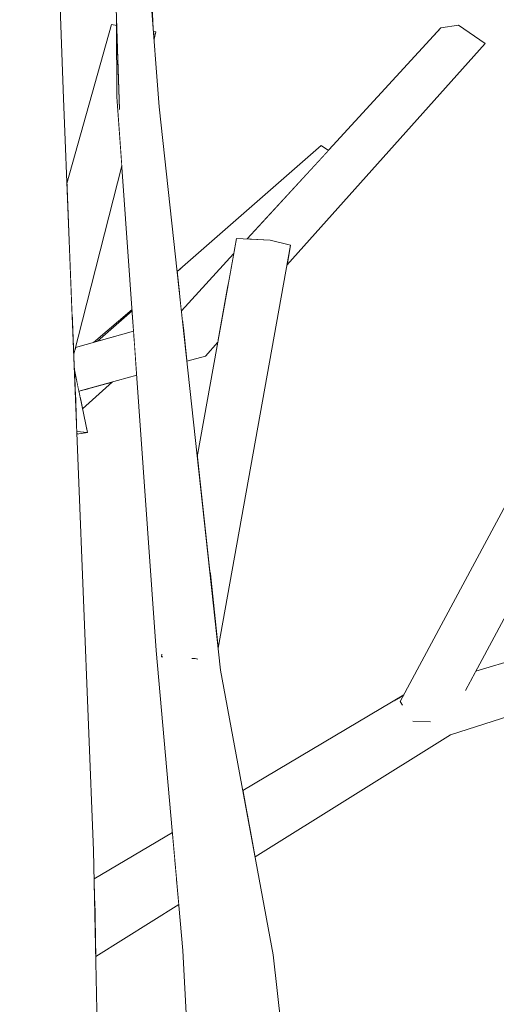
# Model space of a CAD drawing. Extents: x -289599 to -184549, y 66678 to 295474.
# Tile 34 of 256: x -282490 to -282443, y 71966 to 72063. Entities that reach past the tile are written whole.
import ezdxf

# ---------------------------------------------------------------- set-up
doc = ezdxf.new("R2010")
doc.units = 0
doc.header["$MEASUREMENT"] = 0
doc.linetypes.add('Wipeout_Contour', pattern=[1000, 0, -1000])
doc.layers.add('arch drzewa', color=8, linetype='Continuous')
doc.layers.add('arch drzewa_Nr_Pióra__4', color=8, linetype='Continuous', lineweight=9)

msp = doc.modelspace()

# ---------------------------------------------------------------- wipeouts: each hides what was drawn before it
at = {"color": 254, "linetype": 'Wipeout_Contour', "lineweight": 0, "ltscale": 2032972.404533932}
msp.add_wipeout([(-282480.627, 72062.945), (-282484.488, 72034.174), (-282484.339, 72030.457), (-282479.604, 72049.02), (-282480.088, 72055.823), (-282480.11, 72062.859)], dxfattribs=at).dxf.layer = 'arch drzewa'
at = {"color": 254, "linetype": 'Wipeout_Contour', "lineweight": 0, "ltscale": 1016479.643316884}
msp.add_wipeout([(-282476.238, 72062.219), (-282476.483, 72062.26), (-282476.425, 72061.484)], dxfattribs=at).dxf.layer = 'arch drzewa'
at = {"color": 254, "linetype": 'Wipeout_Contour', "lineweight": 0, "ltscale": 1355263.032809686}
msp.add_wipeout([(-282473.554, 72033.113), (-282473.188, 72029.76), (-282471.372, 72030.262), (-282472.392, 72033.52)], dxfattribs=at).dxf.layer = 'arch drzewa'
at = {"color": 254, "linetype": 'Wipeout_Contour', "lineweight": 0, "ltscale": 1355165.313465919}
msp.add_wipeout([(-282467.031, 71983.983), (-282466.468, 71980.937), (-282447.201, 71992.963), (-282450.987, 71995.411)], dxfattribs=at).dxf.layer = 'arch drzewa'
at = {"color": 254, "linetype": 'Wipeout_Contour', "lineweight": 0, "ltscale": 1355231.432967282}
msp.add_wipeout([(-282474.221, 71978.86), (-282482.212, 71973.168), (-282482.171, 71971.135), (-282473.99, 71976.242)], dxfattribs=at).dxf.layer = 'arch drzewa'

# ---------------------------------------------------------------- next in the draw order: wipeouts: each hides what was drawn before it
at = {"color": 254, "linetype": 'Wipeout_Contour', "lineweight": 0, "ltscale": 1016489.208515}
msp.add_wipeout([(-282477.206, 72076.852), (-282477.642, 72077.659), (-282476.5, 72062.478)], dxfattribs=at).dxf.layer = 'arch drzewa'
at = {"color": 254, "linetype": 'Wipeout_Contour', "lineweight": 0, "ltscale": 1016490.055684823}
msp.add_wipeout([(-282480.627, 72062.945), (-282485.014, 72047.29), (-282484.488, 72034.174)], dxfattribs=at).dxf.layer = 'arch drzewa'
at = {"color": 254, "linetype": 'Wipeout_Contour', "lineweight": 0, "ltscale": 1016449.644591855}
msp.add_wipeout([(-282473.562, 72033.181), (-282473.554, 72033.113), (-282472.392, 72033.52)], dxfattribs=at).dxf.layer = 'arch drzewa'
at = {"color": 254, "linetype": 'Wipeout_Contour', "lineweight": 0, "ltscale": 1016441.635871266}
msp.add_wipeout([(-282470.088, 72031.941), (-282471.372, 72030.262), (-282470.143, 72031.635)], dxfattribs=at).dxf.layer = 'arch drzewa'
at = {"color": 254, "linetype": 'Wipeout_Contour', "lineweight": 0, "ltscale": 1694120.005286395}
msp.add_wipeout([(-282478.352, 72031.43), (-282484.295, 72029.346), (-282484.278, 72028.929), (-282483.835, 72026.819), (-282478.136, 72028.393)], dxfattribs=at).dxf.layer = 'arch drzewa'
at = {"color": 254, "linetype": 'Wipeout_Contour', "lineweight": 0, "ltscale": 1016307.467733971}
msp.add_wipeout([(-282447.201, 71992.963), (-282425.625, 71999.869), (-282424.783, 72001.457)], dxfattribs=at).dxf.layer = 'arch drzewa'
at = {"color": 254, "linetype": 'Wipeout_Contour', "lineweight": 0, "ltscale": 1016384.644932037}
msp.add_wipeout([(-282467.261, 71985.232), (-282467.031, 71983.983), (-282450.987, 71995.411)], dxfattribs=at).dxf.layer = 'arch drzewa'
at = {"color": 254, "linetype": 'Wipeout_Contour', "lineweight": 0, "ltscale": 1355234.132766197}
msp.add_wipeout([(-282482.266, 71975.848), (-282482.212, 71973.168), (-282474.221, 71978.86), (-282474.391, 71980.773)], dxfattribs=at).dxf.layer = 'arch drzewa'
at = {"color": 254, "linetype": 'Wipeout_Contour', "lineweight": 0, "ltscale": 1355166.683753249}
msp.add_wipeout([(-282470.898, 71970.355), (-282473.59, 71971.724), (-282466.196, 71914.692), (-282465.868, 71914.49)], dxfattribs=at).dxf.layer = 'arch drzewa'

# ---------------------------------------------------------------- next in the draw order: wipeouts: each hides what was drawn before it
at = {"color": 254, "linetype": 'Wipeout_Contour', "lineweight": 0, "ltscale": 1016449.99941121}
msp.add_wipeout([(-282472.392, 72033.52), (-282473.62, 72033.711), (-282473.562, 72033.181)], dxfattribs=at).dxf.layer = 'arch drzewa'
at = {"color": 254, "linetype": 'Wipeout_Contour', "lineweight": 0, "ltscale": 1355296.270723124}
msp.add_wipeout([(-282478.377, 72031.782), (-282484.323, 72030.055), (-282484.295, 72029.346), (-282478.352, 72031.43)], dxfattribs=at).dxf.layer = 'arch drzewa'
at = {"color": 254, "linetype": 'Wipeout_Contour', "lineweight": 0, "ltscale": 1355296.819623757}
msp.add_wipeout([(-282482.84, 72027.094), (-282483.703, 72026.191), (-282483.472, 72025.085), (-282480.53, 72027.732)], dxfattribs=at).dxf.layer = 'arch drzewa'
at = {"color": 254, "linetype": 'Wipeout_Contour', "lineweight": 0, "ltscale": 2371536.849498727}
msp.add_wipeout([(-282467.502, 71986.535), (-282467.261, 71985.232), (-282450.987, 71995.411), (-282451.074, 71996), (-282451.979, 71995.92), (-282452.184, 71996.24), (-282451.856, 71996.85)], dxfattribs=at).dxf.layer = 'arch drzewa'
at = {"color": 254, "linetype": 'Wipeout_Contour', "lineweight": 0, "ltscale": 1355236.006922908}
msp.add_wipeout([(-282482.285, 71976.788), (-282482.266, 71975.848), (-282474.391, 71980.773), (-282474.493, 71981.926)], dxfattribs=at).dxf.layer = 'arch drzewa'
at = {"color": 254, "linetype": 'Wipeout_Contour', "lineweight": 0, "ltscale": 1355158.417189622}
msp.add_wipeout([(-282473.59, 71971.724), (-282470.62, 71917.429), (-282470.42, 71917.294), (-282466.196, 71914.692)], dxfattribs=at).dxf.layer = 'arch drzewa'

# ---------------------------------------------------------------- next in the draw order: wipeouts: each hides what was drawn before it
at = {"color": 254, "linetype": 'Wipeout_Contour', "lineweight": 0, "ltscale": 1355257.446480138}
msp.add_wipeout([(-282469.148, 72037.19), (-282472.392, 72033.52), (-282471.372, 72030.262), (-282470.088, 72031.941)], dxfattribs=at).dxf.layer = 'arch drzewa'
at = {"color": 254, "linetype": 'Wipeout_Contour', "lineweight": 0, "ltscale": 1694123.26982614}
msp.add_wipeout([(-282484.339, 72030.457), (-282484.323, 72030.055), (-282478.377, 72031.782), (-282478.438, 72032.643), (-282484.241, 72030.843)], dxfattribs=at).dxf.layer = 'arch drzewa'
at = {"color": 254, "linetype": 'Wipeout_Contour', "lineweight": 0, "ltscale": 1016475.273621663}
msp.add_wipeout([(-282482.84, 72027.094), (-282483.835, 72026.819), (-282483.703, 72026.191)], dxfattribs=at).dxf.layer = 'arch drzewa'
at = {"color": 254, "linetype": 'Wipeout_Contour', "lineweight": 0, "ltscale": 1355092.070386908}
msp.add_wipeout([(-282450.987, 71995.411), (-282447.201, 71992.963), (-282424.783, 72001.457), (-282423.294, 72004.267)], dxfattribs=at).dxf.layer = 'arch drzewa'
at = {"color": 254, "linetype": 'Wipeout_Contour', "lineweight": 0, "ltscale": 1355175.863334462}
msp.add_wipeout([(-282467.677, 71987.482), (-282467.502, 71986.535), (-282451.856, 71996.85), (-282451.826, 71996.907)], dxfattribs=at).dxf.layer = 'arch drzewa'
at = {"color": 254, "linetype": 'Wipeout_Contour', "lineweight": 0, "ltscale": 1355237.604915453}
msp.add_wipeout([(-282474.619, 71983.354), (-282482.324, 71978.773), (-282482.285, 71976.788), (-282474.493, 71981.926)], dxfattribs=at).dxf.layer = 'arch drzewa'
at = {"color": 254, "linetype": 'Wipeout_Contour', "lineweight": 0, "ltscale": 1016366.484343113}
msp.add_wipeout([(-282457.811, 71909.138), (-282464.682, 71971.274), (-282470.898, 71970.355)], dxfattribs=at).dxf.layer = 'arch drzewa'

# ---------------------------------------------------------------- next in the draw order: linework, layer by layer
at = {"layer": 'arch drzewa_Nr_Pióra__4', "linetype": 'Continuous'}
msp.add_line((-282449.175, 71994.24), (-282450.941, 71994.303), dxfattribs=at)

# ---------------------------------------------------------------- next in the draw order: wipeouts: each hides what was drawn before it
at = {"color": 254, "linetype": 'Wipeout_Contour', "lineweight": 0, "ltscale": 1016444.115059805}
msp.add_wipeout([(-282469.096, 72037.478), (-282472.392, 72033.52), (-282469.148, 72037.19)], dxfattribs=at).dxf.layer = 'arch drzewa'
at = {"color": 254, "linetype": 'Wipeout_Contour', "lineweight": 0, "ltscale": 1355297.330225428}
msp.add_wipeout([(-282484.241, 72030.843), (-282478.438, 72032.643), (-282478.446, 72032.746), (-282484.169, 72031.125)], dxfattribs=at).dxf.layer = 'arch drzewa'
at = {"color": 254, "linetype": 'Wipeout_Contour', "lineweight": 0, "ltscale": 1016309.652470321}
msp.add_wipeout([(-282450.987, 71995.411), (-282423.294, 72004.267), (-282423.086, 72004.659)], dxfattribs=at).dxf.layer = 'arch drzewa'
at = {"color": 254, "linetype": 'Wipeout_Contour', "lineweight": 0, "ltscale": 1016432.664228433}
msp.add_wipeout([(-282481.37, 71931.147), (-282482.38, 71981.575), (-282487.044, 71980.86)], dxfattribs=at).dxf.layer = 'arch drzewa'
at = {"color": 254, "linetype": 'Wipeout_Contour', "lineweight": 0, "ltscale": 2032679.194307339}
msp.add_wipeout([(-282457.811, 71909.138), (-282470.898, 71970.355), (-282465.868, 71914.49), (-282459.018, 71910.269), (-282459.098, 71910.226), (-282461.687, 71907.956)], dxfattribs=at).dxf.layer = 'arch drzewa'

# ---------------------------------------------------------------- next in the draw order: wipeouts: each hides what was drawn before it
at = {"color": 254, "linetype": 'Wipeout_Contour', "lineweight": 0, "ltscale": 1694078.15523737}
msp.add_wipeout([(-282468.582, 72040.345), (-282473.731, 72034.731), (-282473.62, 72033.711), (-282472.392, 72033.52), (-282469.096, 72037.478)], dxfattribs=at).dxf.layer = 'arch drzewa'
at = {"color": 254, "linetype": 'Wipeout_Contour', "lineweight": 0, "ltscale": 1016469.452318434}
msp.add_wipeout([(-282478.587, 72034.727), (-282482.003, 72031.739), (-282478.446, 72032.746)], dxfattribs=at).dxf.layer = 'arch drzewa'
at = {"color": 254, "linetype": 'Wipeout_Contour', "lineweight": 0, "ltscale": 2371442.108159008}
msp.add_wipeout([(-282451.074, 71996), (-282450.987, 71995.411), (-282423.086, 72004.659), (-282422.387, 72005.977), (-282444.733, 71999.218), (-282445.732, 71997.357), (-282450.149, 71995.778)], dxfattribs=at).dxf.layer = 'arch drzewa'
at = {"color": 254, "linetype": 'Wipeout_Contour', "lineweight": 0, "ltscale": 1016421.960096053}
msp.add_wipeout([(-282470.898, 71970.355), (-282474.828, 71998.361), (-282476.206, 72001.279)], dxfattribs=at).dxf.layer = 'arch drzewa'
at = {"color": 254, "linetype": 'Wipeout_Contour', "lineweight": 0, "ltscale": 1355228.017311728}
msp.add_wipeout([(-282481.37, 71931.147), (-282487.044, 71980.86), (-282486.334, 71938.592), (-282483.147, 71930.784)], dxfattribs=at).dxf.layer = 'arch drzewa'

# ---------------------------------------------------------------- next in the draw order: wipeouts: each hides what was drawn before it
at = {"color": 254, "linetype": 'Wipeout_Contour', "lineweight": 0, "ltscale": 2032692.066840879}
msp.add_wipeout([(-282452.184, 71996.24), (-282451.979, 71995.92), (-282451.074, 71996), (-282450.149, 71995.778), (-282425.224, 72042.214), (-282426.467, 72044.152)], dxfattribs=at).dxf.layer = 'arch drzewa'
at = {"color": 254, "linetype": 'Wipeout_Contour', "lineweight": 0, "ltscale": 1355295.092402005}
msp.add_wipeout([(-282482.393, 72031.628), (-282482.003, 72031.739), (-282478.587, 72034.727), (-282478.595, 72034.848)], dxfattribs=at).dxf.layer = 'arch drzewa'
at = {"color": 254, "linetype": 'Wipeout_Contour', "lineweight": 0, "ltscale": 1016414.533116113}
msp.add_wipeout([(-282476.206, 72001.279), (-282473.59, 71971.724), (-282470.898, 71970.355)], dxfattribs=at).dxf.layer = 'arch drzewa'
at = {"color": 254, "linetype": 'Wipeout_Contour', "lineweight": 0, "ltscale": 2371713.761904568}
msp.add_wipeout([(-282487.044, 71980.86), (-282494.859, 71981.06), (-282493.121, 71970.854), (-282490.171, 71955.395), (-282490.47, 71955.282), (-282488.554, 71944.03), (-282486.334, 71938.592)], dxfattribs=at).dxf.layer = 'arch drzewa'

# ---------------------------------------------------------------- next in the draw order: linework, layer by layer
at = {"layer": 'arch drzewa_Nr_Pióra__4', "linetype": 'Continuous'}
msp.add_line((-282451.952, 71995.878), (-282452.184, 71996.24), dxfattribs=at)

# ---------------------------------------------------------------- next in the draw order: wipeouts: each hides what was drawn before it
at = {"color": 254, "linetype": 'Wipeout_Contour', "lineweight": 0, "ltscale": 1016485.702403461}
msp.add_wipeout([(-282482.38, 71981.575), (-282485.348, 72055.645), (-282489.667, 72056.03)], dxfattribs=at).dxf.layer = 'arch drzewa'
at = {"color": 254, "linetype": 'Wipeout_Contour', "lineweight": 0, "ltscale": 1355108.255211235}
msp.add_wipeout([(-282450.149, 71995.778), (-282445.732, 71997.357), (-282421.722, 72042.09), (-282425.224, 72042.214)], dxfattribs=at).dxf.layer = 'arch drzewa'
at = {"color": 254, "linetype": 'Wipeout_Contour', "lineweight": 0, "ltscale": 1016409.755765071}
msp.add_wipeout([(-282464.682, 71971.274), (-282469.869, 71999.343), (-282474.828, 71998.361)], dxfattribs=at).dxf.layer = 'arch drzewa'

# ---------------------------------------------------------------- next in the draw order: linework, layer by layer
at = {"layer": 'arch drzewa_Nr_Pióra__4', "linetype": 'Continuous'}
for p, q in [((-282444.733, 71999.218), (-282422.387, 72005.977)), ((-282447.201, 71992.963), (-282425.625, 71999.869))]:
    msp.add_line(p, q, dxfattribs=at)

# ---------------------------------------------------------------- next in the draw order: wipeouts: each hides what was drawn before it
at = {"color": 254, "linetype": 'Wipeout_Contour', "lineweight": 0, "ltscale": 1694017.725824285}
msp.add_wipeout([(-282463.345, 72039.229), (-282443.801, 72061.061), (-282446.428, 72062.886), (-282463.008, 72041.201), (-282462.992, 72041.197)], dxfattribs=at).dxf.layer = 'arch drzewa'
at = {"color": 254, "linetype": 'Wipeout_Contour', "lineweight": 0, "ltscale": 1016469.345398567}
msp.add_wipeout([(-282489.667, 72056.03), (-282487.044, 71980.86), (-282482.38, 71981.575)], dxfattribs=at).dxf.layer = 'arch drzewa'
at = {"color": 254, "linetype": 'Wipeout_Contour', "lineweight": 0, "ltscale": 1016403.63906382}
msp.add_wipeout([(-282474.828, 71998.361), (-282470.898, 71970.355), (-282464.682, 71971.274)], dxfattribs=at).dxf.layer = 'arch drzewa'

# ---------------------------------------------------------------- next in the draw order: linework, layer by layer
at = {"layer": 'arch drzewa_Nr_Pióra__4', "linetype": 'Continuous'}
for p, q in [((-282445.752, 71997.32), (-282421.722, 72042.09)), ((-282467.677, 71987.482), (-282451.826, 71996.907)), ((-282466.468, 71980.937), (-282447.201, 71992.963)), ((-282470.62, 71917.429), (-282473.59, 71971.724)), ((-282457.811, 71909.138), (-282464.682, 71971.274))]:
    msp.add_line(p, q, dxfattribs=at)

# ---------------------------------------------------------------- next in the draw order: wipeouts: each hides what was drawn before it
at = {"color": 254, "linetype": 'Wipeout_Contour', "lineweight": 0, "ltscale": 1355227.002224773}
msp.add_wipeout([(-282465.157, 72041.703), (-282464.971, 72041.693), (-282463.008, 72041.201), (-282446.428, 72062.886)], dxfattribs=at).dxf.layer = 'arch drzewa'
at = {"color": 254, "linetype": 'Wipeout_Contour', "lineweight": 0, "ltscale": 2032999.773968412}
msp.add_wipeout([(-282495.788, 72055.839), (-282493.12, 72032.965), (-282490.005, 72023.34), (-282491.962, 72023.036), (-282487.044, 71980.86), (-282489.667, 72056.03)], dxfattribs=at).dxf.layer = 'arch drzewa'
at = {"color": 254, "linetype": 'Wipeout_Contour', "lineweight": 0, "ltscale": 1016466.791503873}
msp.add_wipeout([(-282474.828, 71998.361), (-282479.828, 72054.582), (-282480.088, 72055.823)], dxfattribs=at).dxf.layer = 'arch drzewa'
at = {"color": 254, "linetype": 'Wipeout_Contour', "lineweight": 0, "ltscale": 1016475.794701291}
msp.add_wipeout([(-282482.983, 72022.754), (-282484.278, 72028.929), (-282484.183, 72026.554)], dxfattribs=at).dxf.layer = 'arch drzewa'

# ---------------------------------------------------------------- next in the draw order: wipeouts: each hides what was drawn before it
at = {"color": 254, "linetype": 'Wipeout_Contour', "lineweight": 0, "ltscale": 1016524.456321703}
msp.add_wipeout([(-282486.77, 72094.527), (-282488.737, 72093.913), (-282485.348, 72055.645)], dxfattribs=at).dxf.layer = 'arch drzewa'
at = {"color": 254, "linetype": 'Wipeout_Contour', "lineweight": 0, "ltscale": 1355219.180606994}
msp.add_wipeout([(-282465.559, 72041.724), (-282465.157, 72041.703), (-282446.428, 72062.886), (-282448.162, 72062.611)], dxfattribs=at).dxf.layer = 'arch drzewa'
at = {"color": 254, "linetype": 'Wipeout_Contour', "lineweight": 0, "ltscale": 1016451.212611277}
msp.add_wipeout([(-282480.088, 72055.823), (-282476.206, 72001.279), (-282474.828, 71998.361)], dxfattribs=at).dxf.layer = 'arch drzewa'
at = {"color": 254, "linetype": 'Wipeout_Contour', "lineweight": 0, "ltscale": 1016474.039116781}
msp.add_wipeout([(-282482.983, 72022.754), (-282484.183, 72026.554), (-282484.034, 72022.842)], dxfattribs=at).dxf.layer = 'arch drzewa'
at = {"color": 254, "linetype": 'Wipeout_Contour', "lineweight": 0, "ltscale": 2710617.310627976}
msp.add_wipeout([(-282495.375, 72022.597), (-282495.049, 71996.392), (-282493.161, 71990.242), (-282494.625, 71985.132), (-282494.88, 71982.799), (-282494.859, 71981.06), (-282487.044, 71980.86), (-282491.962, 72023.036)], dxfattribs=at).dxf.layer = 'arch drzewa'

# ---------------------------------------------------------------- next in the draw order: linework, layer by layer
at = {"layer": 'arch drzewa_Nr_Pióra__4', "linetype": 'Continuous'}
for p, q in [((-282443.801, 72061.061), (-282446.428, 72062.886)), ((-282483.472, 72025.085), (-282480.53, 72027.732))]:
    msp.add_line(p, q, dxfattribs=at)

# ---------------------------------------------------------------- next in the draw order: wipeouts: each hides what was drawn before it
at = {"color": 254, "linetype": 'Wipeout_Contour', "lineweight": 0, "ltscale": 1355365.602741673}
msp.add_wipeout([(-282490.807, 72093.266), (-282489.667, 72056.03), (-282485.348, 72055.645), (-282488.737, 72093.913)], dxfattribs=at).dxf.layer = 'arch drzewa'
at = {"color": 254, "linetype": 'Wipeout_Contour', "lineweight": 0, "ltscale": 1016423.08756584}
msp.add_wipeout([(-282467.235, 72041.814), (-282465.559, 72041.724), (-282448.162, 72062.611)], dxfattribs=at).dxf.layer = 'arch drzewa'
at = {"color": 254, "linetype": 'Wipeout_Contour', "lineweight": 0, "ltscale": 1016472.991053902}
msp.add_wipeout([(-282484.034, 72022.842), (-282484.024, 72022.587), (-282482.983, 72022.754)], dxfattribs=at).dxf.layer = 'arch drzewa'

# ---------------------------------------------------------------- next in the draw order: linework, layer by layer
at = {"layer": 'arch drzewa_Nr_Pióra__4', "linetype": 'Continuous'}
for p, q in [((-282485.348, 72055.645), (-282486.77, 72094.527)), ((-282446.428, 72062.886), (-282448.162, 72062.611)), ((-282452.184, 71996.24), (-282426.467, 72044.152)), ((-282482.983, 72022.754), (-282484.278, 72028.929)), ((-282482.983, 72022.754), (-282484.034, 72022.842)), ((-282484.024, 72022.587), (-282482.983, 72022.754))]:
    msp.add_line(p, q, dxfattribs=at)

# ---------------------------------------------------------------- next in the draw order: wipeouts: each hides what was drawn before it
at = {"color": 254, "linetype": 'Wipeout_Contour', "lineweight": 0, "ltscale": 1016536.400968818}
msp.add_wipeout([(-282493.124, 72092.542), (-282489.667, 72056.03), (-282490.807, 72093.266)], dxfattribs=at).dxf.layer = 'arch drzewa'
at = {"color": 254, "linetype": 'Wipeout_Contour', "lineweight": 0, "ltscale": 2371691.690543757}
msp.add_wipeout([(-282473.916, 72036.426), (-282473.731, 72034.731), (-282468.582, 72040.345), (-282468.309, 72041.871), (-282467.235, 72041.814), (-282459.234, 72050.538), (-282459.972, 72051.008)], dxfattribs=at).dxf.layer = 'arch drzewa'

# ---------------------------------------------------------------- next in the draw order: wipeouts: each hides what was drawn before it
at = {"color": 254, "linetype": 'Wipeout_Contour', "lineweight": 0, "ltscale": 1016444.659726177}
msp.add_wipeout([(-282474.153, 72038.604), (-282473.916, 72036.426), (-282459.972, 72051.008)], dxfattribs=at).dxf.layer = 'arch drzewa'

# ---------------------------------------------------------------- next in the draw order: linework, layer by layer
at = {"layer": 'arch drzewa_Nr_Pióra__4', "linetype": 'Continuous'}
msp.add_line((-282459.234, 72050.538), (-282459.972, 72051.008), dxfattribs=at)

# ---------------------------------------------------------------- next in the draw order: wipeouts: each hides what was drawn before it
at = {"color": 254, "linetype": 'Wipeout_Contour', "lineweight": 0, "ltscale": 1016458.260246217}
msp.add_wipeout([(-282469.869, 71999.343), (-282475.925, 72054.838), (-282479.828, 72054.582)], dxfattribs=at).dxf.layer = 'arch drzewa'

# ---------------------------------------------------------------- next in the draw order: linework, layer by layer
at = {"layer": 'arch drzewa_Nr_Pióra__4', "linetype": 'Continuous'}
for p, q in [((-282484.339, 72030.457), (-282479.604, 72049.02)), ((-282474.154, 72038.613), (-282473.803, 72038.91)), ((-282482.393, 72031.628), (-282478.595, 72034.848)), ((-282482.003, 72031.739), (-282478.587, 72034.727)), ((-282484.169, 72031.125), (-282478.446, 72032.746)), ((-282483.835, 72026.819), (-282478.136, 72028.393)), ((-282473.59, 71971.724), (-282476.206, 72001.279)), ((-282475.696, 72000.652), (-282475.648, 72000.922)), ((-282475.56, 72000.645), (-282475.696, 72000.652)), ((-282475.696, 72000.652), (-282475.611, 72000.631)), ((-282464.682, 71971.274), (-282469.869, 71999.343))]:
    msp.add_line(p, q, dxfattribs=at)

# ---------------------------------------------------------------- next in the draw order: wipeouts: each hides what was drawn before it
at = {"color": 254, "linetype": 'Wipeout_Contour', "lineweight": 0, "ltscale": 1016486.952260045}
msp.add_wipeout([(-282480.111, 72063.096), (-282480.088, 72055.823), (-282479.828, 72054.582)], dxfattribs=at).dxf.layer = 'arch drzewa'
at = {"color": 254, "linetype": 'Wipeout_Contour', "lineweight": 0, "ltscale": 1355234.383524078}
msp.add_wipeout([(-282470.888, 72008.68), (-282470.105, 72001.508), (-282462.992, 72041.197), (-282464.971, 72041.693)], dxfattribs=at).dxf.layer = 'arch drzewa'
at = {"color": 254, "linetype": 'Wipeout_Contour', "lineweight": 0, "ltscale": 2032978.730262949}
msp.add_wipeout([(-282512.818, 72003.473), (-282516.525, 72002.316), (-282500.468, 71967.489), (-282499.646, 71966.993), (-282499.775, 71965.985), (-282480.066, 71923.238)], dxfattribs=at).dxf.layer = 'arch drzewa'
at = {"color": 254, "linetype": 'Wipeout_Contour', "lineweight": 0, "ltscale": 1016424.959297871}
msp.add_wipeout([(-282472.359, 72000.474), (-282472.542, 72000.484), (-282472.235, 72000.443)], dxfattribs=at).dxf.layer = 'arch drzewa'

# ---------------------------------------------------------------- next in the draw order: linework, layer by layer
at = {"layer": 'arch drzewa_Nr_Pióra__4', "linetype": 'Continuous'}
for p, q in [((-282463.345, 72039.229), (-282443.801, 72061.061)), ((-282482.38, 71981.575), (-282485.348, 72055.645)), ((-282482.324, 71978.773), (-282474.619, 71983.354)), ((-282481.37, 71931.147), (-282482.38, 71981.575)), ((-282482.171, 71971.135), (-282473.99, 71976.242))]:
    msp.add_line(p, q, dxfattribs=at)

# ---------------------------------------------------------------- next in the draw order: wipeouts: each hides what was drawn before it
at = {"color": 254, "linetype": 'Wipeout_Contour', "lineweight": 0, "ltscale": 1016490.543416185}
msp.add_wipeout([(-282475.925, 72054.838), (-282477.642, 72077.659), (-282480.588, 72077.476)], dxfattribs=at).dxf.layer = 'arch drzewa'
at = {"color": 254, "linetype": 'Wipeout_Contour', "lineweight": 0, "ltscale": 1355246.045414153}
msp.add_wipeout([(-282468.309, 72041.871), (-282472.163, 72020.365), (-282470.888, 72008.68), (-282464.971, 72041.693)], dxfattribs=at).dxf.layer = 'arch drzewa'
at = {"color": 254, "linetype": 'Wipeout_Contour', "lineweight": 0, "ltscale": 1016424.402362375}
msp.add_wipeout([(-282472.315, 72000.715), (-282472.359, 72000.474), (-282472.235, 72000.443)], dxfattribs=at).dxf.layer = 'arch drzewa'

# ---------------------------------------------------------------- next in the draw order: linework, layer by layer
at = {"layer": 'arch drzewa_Nr_Pióra__4', "linetype": 'Continuous'}
for p, q in [((-282467.235, 72041.814), (-282448.162, 72062.611)), ((-282474.153, 72038.604), (-282459.972, 72051.008)), ((-282472.163, 72020.365), (-282468.309, 72041.871)), ((-282464.971, 72041.693), (-282468.309, 72041.871)), ((-282462.992, 72041.197), (-282464.971, 72041.693)), ((-282470.105, 72001.508), (-282462.992, 72041.197)), ((-282473.731, 72034.731), (-282468.582, 72040.345)), ((-282471.372, 72030.262), (-282470.143, 72031.635)), ((-282473.188, 72029.76), (-282471.372, 72030.262))]:
    msp.add_line(p, q, dxfattribs=at)

# ---------------------------------------------------------------- next in the draw order: wipeouts: each hides what was drawn before it
at = {"color": 254, "linetype": 'Wipeout_Contour', "lineweight": 0, "ltscale": 1016486.564338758}
msp.add_wipeout([(-282480.588, 72077.476), (-282479.828, 72054.582), (-282475.925, 72054.838)], dxfattribs=at).dxf.layer = 'arch drzewa'
at = {"color": 254, "linetype": 'Wipeout_Contour', "lineweight": 0, "ltscale": 1016425.137777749}
msp.add_wipeout([(-282472.315, 72000.715), (-282472.542, 72000.484), (-282472.359, 72000.474)], dxfattribs=at).dxf.layer = 'arch drzewa'

# ---------------------------------------------------------------- next in the draw order: linework, layer by layer
at = {"layer": 'arch drzewa_Nr_Pióra__4', "linetype": 'Continuous'}
for p, q in [((-282479.828, 72054.582), (-282480.588, 72077.476)), ((-282475.925, 72054.838), (-282477.642, 72077.659)), ((-282476.5, 72062.478), (-282477.206, 72076.852)), ((-282485.014, 72047.29), (-282480.627, 72062.945)), ((-282480.11, 72062.859), (-282480.627, 72062.945)), ((-282480.088, 72055.823), (-282480.111, 72063.096)), ((-282476.238, 72062.219), (-282476.483, 72062.26)), ((-282476.425, 72061.484), (-282476.238, 72062.219)), ((-282476.206, 72001.279), (-282480.088, 72055.823)), ((-282469.869, 71999.343), (-282475.925, 72054.838)), ((-282472.359, 72000.474), (-282472.701, 72000.492)), ((-282472.128, 72000.416), (-282472.359, 72000.474))]:
    msp.add_line(p, q, dxfattribs=at)

doc.saveas('drawing.dxf')
